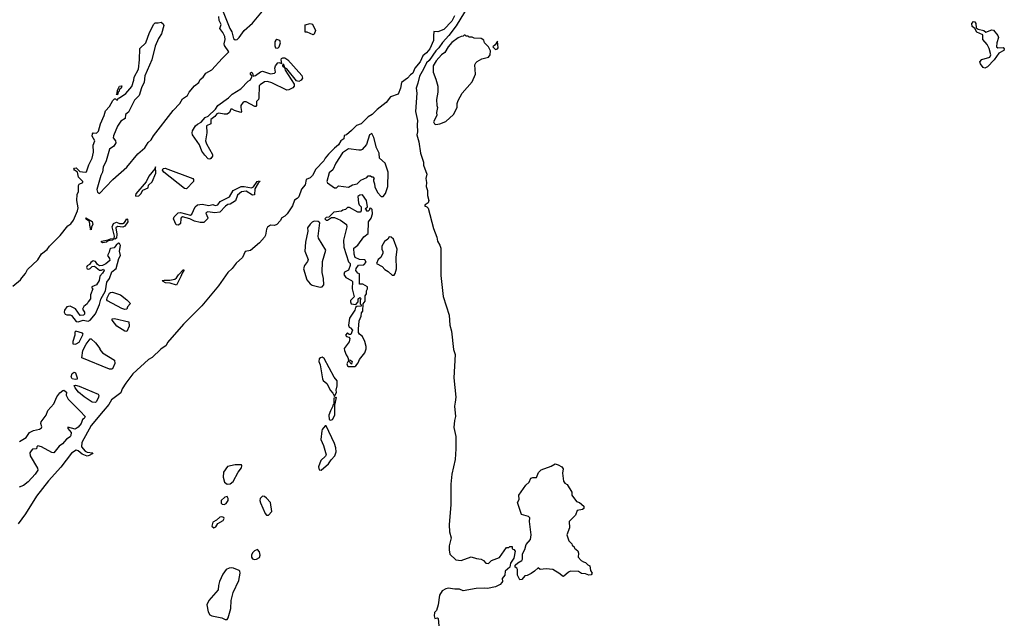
# Model space of a CAD drawing. Extents: x 1966327 to 2147849, y 395140 to 552178.
# Tile 56 of 256: x 2057368 to 2067088, y 421211 to 427152. Entities that reach past the tile are written whole.
import ezdxf

# ---------------------------------------------------------------- set-up
doc = ezdxf.new("R2010")
doc.units = 0

msp = doc.modelspace()

# ---------------------------------------------------------------- linework, layer by layer
at = {"layer": '0CON20XD'}
for points in [[(2061793.6, 427286.4), (2061677.3, 427092.7), (2061603.8, 426995), (2061542.9, 426927.1), (2061507.1, 426872.9), (2061476.3, 426843.7), (2061409.8, 426750.2), (2061384.6, 426725), (2061354.5, 426665), (2061313.8, 426595), (2061299.1, 426525), (2061281.5, 426475), (2061289.6, 426425), (2061274.3, 426245), (2061296.5, 426155), (2061291.1, 426115), (2061295.6, 426045), (2061287.1, 426015), (2061307.7, 425945), (2061325.3, 425835), (2061352.7, 425745), (2061354.4, 425714.4), (2061387.1, 425627.1), (2061377.5, 425585), (2061384.5, 425545), (2061381.1, 425505), (2061394.6, 425465), (2061394.2, 425415), (2061407.3, 425365), (2061401.9, 425345), (2061370, 425325), (2061364.2, 425315), (2061385.6, 425305.6), (2061399.3, 425289.3), (2061451.6, 425091.6), (2061486.2, 425005), (2061493.5, 424965), (2061516.2, 424926.2), (2061525.9, 424895), (2061526.2, 424626.2), (2061549.8, 424419.8), (2061606.4, 424235), (2061614.4, 424135), (2061630.5, 424075), (2061650.5, 423895), (2061665.6, 423844.4), (2061654.7, 423615), (2061673.2, 423425), (2061666.8, 423375), (2061661.6, 423335), (2061669.1, 423235), (2061659.3, 423195), (2061653.9, 423125), (2061672.8, 423035), (2061674.6, 422915), (2061667.6, 422807.6), (2061633.9, 422665), (2061623.1, 422565), (2061622.5, 422365), (2061606.7, 422165), (2061612, 422095), (2061626, 422035), (2061606, 421955), (2061606, 421915), (2061615, 421873.3), (2061675, 421817.5), (2061725, 421810), (2061825, 421846.2), (2061877.5, 421832.5), (2061925, 421823.3), (2061945, 421812.5), (2061970, 421785), (2061995, 421782.9), (2062025, 421810), (2062105, 421842.5), (2062175, 421940), (2062195, 421940), (2062205, 421950), (2062228.3, 421948.3), (2062230, 421925), (2062245, 421920), (2062257.5, 421905), (2062247.5, 421835), (2062212.5, 421785), (2062207.5, 421745), (2062160, 421705), (2062157.5, 421665), (2062130, 421635), (2062132.5, 421605), (2062127.5, 421595), (2062112.5, 421575), (2062065, 421550), (2061985, 421533.3), (2061955, 421537.5), (2061875, 421533.3), (2061745, 421511.2), (2061709.3, 421529.3), (2061662.3, 421527.7), (2061598.7, 421538.7), (2061575, 421532.7), (2061538.8, 421511.2), (2061511.2, 421468.8), (2061497.5, 421372.5), (2061481.1, 421318.9), (2061463.4, 421296.6), (2061458.4, 421265), (2061465, 421238.1), (2061493.9, 421243.9), (2061497.9, 421237.9), (2061507.1, 421165)], [(2057301.1, 424518.9), (2057376.2, 424583.8), (2057388.1, 424601.9), (2057426.4, 424645), (2057445.6, 424685), (2057548.9, 424781.1), (2057585, 424840), (2057637.9, 424882.1), (2057662.5, 424915), (2057768.3, 425021.7), (2057842, 425115), (2057872.5, 425135), (2057897.8, 425172.2), (2057937.9, 425265), (2057944.5, 425295), (2057931.2, 425365), (2057937, 425425), (2057948.9, 425455), (2057947.8, 425515), (2057955, 425527.5), (2057990.8, 425545), (2057993.1, 425555), (2057948.5, 425598.5), (2057937.6, 425647.6), (2057908.1, 425665), (2057903.8, 425675), (2057910, 425685), (2057925, 425689.6), (2057962.7, 425652.7), (2058015, 425645.9), (2058028.8, 425651.2), (2058050, 425720), (2058082.2, 425785), (2058096.6, 425843.4), (2058094.5, 425914.5), (2058109.6, 425955), (2058085, 426001.2), (2058085.6, 426024.4), (2058095, 426034.2), (2058125, 426030.6), (2058145, 426050.8), (2058165, 426123.3), (2058203.3, 426205), (2058216.6, 426253.4), (2058255, 426293.3), (2058287, 426353), (2058305, 426370), (2058315, 426370), (2058325, 426360), (2058338.3, 426361.7), (2058341.7, 426378.3), (2058355, 426380), (2058415, 426422.5), (2058475, 426493.3), (2058495.5, 426555), (2058498.1, 426585), (2058541.4, 426665), (2058552, 426755), (2058553.8, 426866.2), (2058613.8, 426925), (2058650, 427025), (2058691.7, 427108.3), (2058705, 427122.5), (2058735, 427120), (2058765, 427126.7), (2058785, 427110), (2058790, 427095), (2058767, 427013), (2058737.5, 426965), (2058705, 426890), (2058673.8, 426755), (2058602.7, 426597.3), (2058596, 426535), (2058570.4, 426479.6), (2058546.6, 426403.4), (2058501.8, 426358.2), (2058442.5, 426237.5), (2058413.3, 426215), (2058408.1, 426175), (2058365, 426149.4), (2058335, 426099.2), (2058294.4, 426005), (2058292.5, 425985), (2058314.4, 425954.4), (2058316.9, 425935), (2058297.6, 425902.4), (2058256, 425875), (2058221.4, 425758.6), (2058192, 425695), (2058186.2, 425645), (2058167.7, 425612.3), (2058129.7, 425475), (2058135, 425448.1), (2058155, 425437.1), (2058218.9, 425501.1), (2058286, 425575), (2058424.7, 425695.3), (2058535, 425825.8), (2058605, 425887.5), (2058635, 425940.8), (2058665.7, 425965), (2058690, 426005), (2058884, 426255), (2058947.5, 426325), (2058975, 426369.2), (2059025.5, 426404.5), (2059041.4, 426435), (2059095, 426497.5), (2059135, 426531.2), (2059149.9, 426560.1), (2059178.1, 426585), (2059205.1, 426624.9), (2059265, 426658.2), (2059368.3, 426768.3), (2059433.3, 426835), (2059388.7, 426898.7), (2059386.5, 426915), (2059395.4, 426955), (2059392.1, 426985), (2059375, 427025.3), (2059344.3, 427065), (2059358.2, 427105), (2059337.9, 427145), (2059334.8, 427185)], [(2061660.3, 427189.7), (2061635, 427136.2), (2061553.8, 427055), (2061495, 427033.1), (2061455, 427034), (2061452.9, 426992.9), (2061451.8, 426945), (2061416.7, 426865), (2061385, 426826.2), (2061348.8, 426795), (2061321.1, 426735), (2061267.2, 426672.8), (2061248.2, 426625), (2061225, 426608.6), (2061195, 426573.1), (2061136.9, 426533.1), (2061127.2, 426475), (2061102.7, 426417.3), (2061028.9, 426391.1), (2060987.3, 426335), (2060895.9, 426264.1), (2060847.3, 426215), (2060808.5, 426191.5), (2060738.9, 426125), (2060692.4, 426107.6), (2060645, 426057.1), (2060595, 426015.8), (2060572.3, 426007.7), (2060566.4, 425975), (2060537.3, 425955), (2060515, 425916.5), (2060475.2, 425884.8), (2060416.7, 425823.3), (2060383.1, 425785), (2060370.3, 425759.7), (2060292.4, 425677.6), (2060260, 425615), (2060235, 425590), (2060195, 425573.3), (2060185, 425520.6), (2060151.4, 425478.6), (2060125, 425404.2), (2060108.6, 425385), (2060080, 425370), (2060059.7, 425315), (2060007.1, 425235), (2059985, 425212.2), (2059954.3, 425195.7), (2059940.4, 425165), (2059905, 425129.1), (2059885, 425120), (2059845, 425123.5), (2059815, 425101.9), (2059803.5, 425085), (2059795.5, 425025), (2059785.3, 425004.7), (2059735, 424949.2), (2059646.7, 424873.3), (2059595, 424861.9), (2059566.5, 424805), (2059505, 424748.6), (2059464.6, 424695), (2059422.9, 424655), (2059331.8, 424525), (2059164.6, 424325), (2058983.9, 424146.1), (2058826.4, 423963.6), (2058815, 423933.6), (2058761.6, 423898.4), (2058676.9, 423815), (2058640.4, 423795), (2058486.3, 423653.7), (2058415, 423561.6), (2058380.2, 423505), (2058365, 423467.2), (2058272.9, 423397.1), (2058247.6, 423352.4), (2058192.8, 423285), (2058074.8, 423145.2), (2057980, 422975), (2057979.4, 422935), (2058015, 422892.3), (2058035, 422880), (2058090, 422875), (2058084.2, 422865), (2058055, 422847.1), (2058035, 422842.7), (2057985, 422860.3), (2057945, 422895.3), (2057925, 422900.9), (2057878.8, 422871.2), (2057775, 422734.4), (2057651.3, 422598.7), (2057535.5, 422445), (2057425, 422273.3), (2057353.5, 422175)], [(2059369.8, 427245), (2059441.7, 427065), (2059461.5, 427031.5), (2059479.4, 426965), (2059495, 426951.9), (2059514.3, 426955), (2059535, 426974.7), (2059584.4, 427045.6), (2059665, 427116.7), (2059782.1, 427255)], [(2060265, 427002.5), (2060205, 427029.2), (2060185, 427030), (2060185, 427100), (2060235, 427113.7), (2060258.1, 427108.1), (2060287.5, 427045), (2060275, 427010), (2060265, 427002.5)], [(2066895, 426674), (2066880.3, 426680.3), (2066851.2, 426715), (2066845, 426737.5), (2066865, 426758), (2066945, 426783.3), (2066956.1, 426806.1), (2066937.3, 426867.3), (2066917.7, 426907.7), (2066876.7, 426955), (2066874.1, 427004.1), (2066815, 427030), (2066795, 427064), (2066768.6, 427085), (2066765.7, 427115), (2066785, 427135.5), (2066795, 427131.4), (2066806, 427115), (2066810.2, 427070.2), (2066828.3, 427058.3), (2066885.4, 427045.4), (2066905, 427027.5), (2066965, 427052.5), (2066979.3, 427049.3), (2067022.5, 426995), (2067030, 426975), (2067012.5, 426925), (2067010, 426885), (2067023, 426873), (2067075, 426876.7), (2067087.5, 426865), (2067083, 426847), (2067035, 426822.5), (2066986.7, 426755), (2066920, 426685), (2066895, 426674)], [(2061475, 426117.5), (2061515, 426122.5), (2061575, 426147.5), (2061650, 426215), (2061687.5, 426285), (2061687.5, 426325), (2061697.5, 426355), (2061737.5, 426425), (2061835, 426540), (2061867, 426613), (2061862.5, 426705), (2061870, 426725), (2061885, 426740), (2061930, 426765), (2061996.4, 426783.6), (2062012.5, 426805), (2062016.7, 426845), (2061996.7, 426885), (2061956, 426925), (2061948.8, 426948.8), (2061925, 426966.7), (2061855, 426970), (2061835, 426980), (2061805, 426980), (2061795, 426990), (2061775, 426990), (2061765, 427000), (2061755, 427000), (2061745, 426990), (2061725, 426987.5), (2061695, 426972.5), (2061635, 426928), (2061597.5, 426885), (2061563.3, 426826.7), (2061532.2, 426805), (2061479.1, 426745), (2061451.1, 426695), (2061450, 426635), (2061477.1, 426565), (2061494.2, 426495), (2061496.2, 426435), (2061483.6, 426363.6), (2061486.2, 426306.2), (2061491.2, 426285), (2061484.2, 426235), (2061486.7, 426205), (2061453.3, 426145), (2061462.5, 426125), (2061475, 426117.5)], [(2059915, 426872.4), (2059929.8, 426885), (2059943.1, 426925), (2059936.9, 426946.9), (2059905, 426956.9), (2059895, 426951.5), (2059886, 426935), (2059887.6, 426895), (2059894.8, 426874.8), (2059915, 426872.4)], [(2062065, 426857.5), (2062085, 426863.3), (2062090, 426875), (2062085, 426940), (2062062.5, 426905), (2062037.5, 426885), (2062065, 426857.5)], [(2059245, 425776.2), (2059228.6, 425778.6), (2059195.7, 425815), (2059166, 425855), (2059142, 425915), (2059073.3, 426015), (2059069.6, 426035), (2059074.6, 426054.6), (2059105, 426102.5), (2059125, 426121.1), (2059160.6, 426139.4), (2059199.4, 426185), (2059229.2, 426200.8), (2059301.4, 426268.6), (2059325, 426304.2), (2059430.5, 426379.5), (2059465.6, 426415), (2059551.6, 426468.4), (2059625, 426543.6), (2059645, 426556.6), (2059664.3, 426594.3), (2059645.6, 426615), (2059645, 426628), (2059655, 426632.5), (2059666.7, 426625), (2059674.2, 426594.2), (2059695, 426601.1), (2059745, 426638.2), (2059765, 426643.6), (2059845, 426617.5), (2059885, 426622.5), (2059892.5, 426635), (2059886.2, 426675), (2059892.3, 426697.7), (2059915, 426726.2), (2059925, 426728.8), (2059955, 426720), (2059948.8, 426755), (2059952.5, 426767.5), (2059965, 426776.7), (2059985, 426774.2), (2060015, 426754.4), (2060152.2, 426602.2), (2060158.6, 426575), (2060145.1, 426555), (2060122, 426542), (2060099.7, 426549.7), (2060005, 426665.6), (2059987, 426677), (2059975.6, 426705), (2059965, 426712.5), (2059962.9, 426695), (2059981.2, 426681.2), (2059990, 426655), (2060076.8, 426516.8), (2060077.4, 426495), (2060065, 426477.6), (2060025, 426458.3), (2060005, 426457.2), (2059857.7, 426527.7), (2059815, 426540.4), (2059785, 426538.6), (2059740.9, 426509.1), (2059732.6, 426497.4), (2059729.5, 426380.5), (2059725, 426363.3), (2059706.1, 426343.9), (2059705.9, 426304.1), (2059700, 426295), (2059690, 426295), (2059605, 426342.5), (2059585, 426342.5), (2059573.6, 426336.4), (2059552.5, 426305), (2059550, 426285), (2059557.5, 426245), (2059550, 426235), (2059490, 426255), (2059465, 426267.5), (2059453, 426267), (2059440, 426235), (2059415, 426217.5), (2059385, 426217.5), (2059335, 426228.8), (2059315, 426223.3), (2059293.9, 426196.1), (2059255, 426167.5), (2059255.8, 426124.2), (2059213.8, 426105), (2059216.2, 426035), (2059203.8, 425955), (2059212.9, 425925), (2059271.5, 425821.5), (2059271.5, 425805), (2059255, 425782.7), (2059245, 425776.2)], [(2058335, 426410), (2058322.5, 426412.5), (2058330, 426425), (2058332.5, 426455), (2058353.6, 426496.4), (2058375, 426500), (2058370, 426475), (2058351.7, 426458.3), (2058350, 426445), (2058340, 426435), (2058335, 426410)], [(2060955, 425407.5), (2060980, 425435), (2061002, 425505), (2061007.1, 425645), (2060975, 425734), (2060920, 425785), (2060915, 425832.5), (2060889.2, 425885), (2060865, 425990), (2060845, 426027.5), (2060822.5, 426015), (2060791.2, 425918.8), (2060748.3, 425871.7), (2060735, 425863.3), (2060715, 425863.3), (2060615, 425876), (2060555, 425836.9), (2060490, 425735), (2060460, 425670), (2060421.7, 425638.3), (2060400, 425555), (2060405, 425540), (2060475, 425490), (2060495, 425490), (2060515, 425510), (2060615, 425497.5), (2060655, 425520), (2060698.3, 425531.7), (2060735, 425567.5), (2060795, 425592.5), (2060808.3, 425611.7), (2060831.7, 425611.7), (2060845, 425600), (2060855, 425600), (2060867.5, 425585), (2060860, 425575), (2060861.7, 425561.7), (2060871.7, 425531.7), (2060873, 425503), (2060900, 425445), (2060935, 425407.5), (2060955, 425407.5)], [(2058515, 425410), (2058545, 425412.5), (2058565, 425433.3), (2058582.2, 425467.8), (2058635, 425491.1), (2058641.3, 425518.7), (2058675, 425552.2), (2058710.7, 425635), (2058707.5, 425697.5), (2058700.7, 425679.3), (2058641.7, 425608.3), (2058617.8, 425552.2), (2058515, 425432.5), (2058510, 425415), (2058515, 425410)], [(2059015, 425482.5), (2058995, 425485.7), (2058791.2, 425645), (2058779.2, 425665), (2058785, 425681.2), (2058805, 425686.2), (2059075.7, 425585), (2059084.7, 425574.7), (2059082.8, 425555), (2059015, 425482.5)], [(2058935, 425122.7), (2058912.9, 425125), (2058885.7, 425185), (2058892, 425205), (2058933.3, 425245), (2058955, 425249.5), (2059055, 425222.5), (2059068.1, 425231.9), (2059100.4, 425305), (2059125, 425322.3), (2059168.9, 425328.9), (2059235, 425318), (2059275, 425327.8), (2059296.9, 425316.9), (2059325, 425322.2), (2059348.2, 425355), (2059438.4, 425401.6), (2059476.9, 425465), (2059555, 425505.8), (2059585, 425506.3), (2059657.9, 425492.1), (2059677.2, 425502.8), (2059711.4, 425555), (2059735, 425560), (2059737.5, 425555), (2059721.7, 425538.3), (2059689.4, 425480.6), (2059687.6, 425422.4), (2059665, 425420.4), (2059605, 425459.2), (2059558.1, 425451.9), (2059519.5, 425420.5), (2059497, 425363), (2059445, 425331.2), (2059424.1, 425325.9), (2059398.5, 425311.5), (2059345, 425250.6), (2059295, 425243.1), (2059226.1, 425253.9), (2059210.7, 425249.3), (2059207.1, 425242.9), (2059223.8, 425196.2), (2059221.8, 425185), (2059185, 425150), (2059148.9, 425148.9), (2059095, 425161.8), (2059046.8, 425186.8), (2058975.7, 425204.3), (2058963.3, 425196.7), (2058958.3, 425185), (2058955, 425140.6), (2058935, 425122.7)], [(2060675, 423727.5), (2060685, 423733.3), (2060708.8, 423765), (2060722.7, 423797.3), (2060775, 423862), (2060789.1, 423900.9), (2060789.2, 423925), (2060775.6, 423975), (2060752.3, 424022.3), (2060722.5, 424045), (2060713.6, 424063.6), (2060713.3, 424095), (2060720.8, 424179.2), (2060740, 424225), (2060743.6, 424256.4), (2060756.7, 424275), (2060757.5, 424345), (2060777, 424373), (2060780, 424425), (2060790, 424445), (2060790, 424475), (2060800, 424495), (2060800, 424515), (2060755, 424540), (2060721.7, 424541.7), (2060721.7, 424641.7), (2060705, 424650), (2060687.5, 424675), (2060690, 424695), (2060711.7, 424728.3), (2060765, 424730), (2060787, 424757), (2060775, 424780), (2060723, 424783), (2060680, 424805), (2060670, 424835), (2060667.5, 424895), (2060707.5, 424925), (2060765, 425007.5), (2060808.3, 425041.7), (2060810, 425155), (2060836.7, 425193.3), (2060850, 425235), (2060847, 425277), (2060835, 425290), (2060821.7, 425288.3), (2060820, 425275), (2060808.3, 425261.7), (2060795, 425260), (2060790, 425265), (2060790, 425275), (2060780, 425285), (2060800, 425305), (2060792.5, 425365), (2060751.7, 425421.7), (2060725, 425420), (2060707.5, 425405), (2060712.5, 425345), (2060720, 425325), (2060740, 425305), (2060740, 425265), (2060728.3, 425251.7), (2060705, 425250), (2060625, 425297.5), (2060605, 425297.5), (2060585, 425277.5), (2060558.3, 425271.7), (2060545, 425260), (2060468.3, 425251.7), (2060418.3, 425201.7), (2060395, 425200), (2060380, 425185), (2060393, 425173), (2060405, 425172.5), (2060445, 425200), (2060477, 425197), (2060533.6, 425173.6), (2060595, 425130), (2060596.7, 425105), (2060564, 424975), (2060568.8, 424905), (2060615, 424760), (2060630, 424745), (2060630, 424725), (2060613, 424677), (2060575, 424657.5), (2060567.5, 424635), (2060587.5, 424605), (2060645, 424577.5), (2060652.5, 424565), (2060651.2, 424495), (2060670, 424415), (2060635, 424380), (2060632.5, 424365), (2060640, 424345), (2060685, 424340), (2060710, 424365), (2060710, 424395), (2060725, 424410), (2060740, 424395), (2060730, 424385), (2060730, 424345), (2060740, 424335), (2060738.3, 424321.7), (2060695, 424320), (2060681.7, 424308.3), (2060677, 424283), (2060623.8, 424205), (2060612.5, 424135), (2060620, 424115), (2060635, 424110), (2060652.5, 424085), (2060638.3, 424041.7), (2060621.7, 424041.7), (2060605, 424060), (2060583.3, 424035), (2060595, 424022.5), (2060618.3, 424018.3), (2060627.5, 424005), (2060620.7, 423969.3), (2060572.5, 423905), (2060573.3, 423885), (2060590.8, 423840.8), (2060607.5, 423815), (2060612.5, 423792.5), (2060635, 423790), (2060650, 423775), (2060645, 423750), (2060618.3, 423778.3), (2060611.7, 423778.3), (2060597.5, 423755), (2060602.5, 423735), (2060615, 423727.5), (2060675, 423727.5)], [(2058075, 425077.5), (2058064.5, 425085), (2058070, 425095), (2058065, 425100), (2058058.6, 425158.6), (2058025, 425180.8), (2058020, 425195), (2058085, 425159.2), (2058089.3, 425130.7), (2058077.5, 425105), (2058075, 425077.5)], [(2058188.6, 424948.6), (2058177.1, 424955), (2058174.7, 424965.3), (2058242.4, 424977.6), (2058265, 424987.5), (2058300, 424990), (2058305.3, 425015.3), (2058281.2, 425105), (2058295, 425140.8), (2058325, 425153.2), (2058355, 425138.3), (2058385, 425138.8), (2058401.9, 425148.1), (2058425, 425184.3), (2058430.9, 425180.9), (2058435.2, 425155), (2058405, 425113.4), (2058384.8, 425104.8), (2058335, 425110), (2058315.9, 425095), (2058326.3, 425033.7), (2058325, 424994.1), (2058306, 424986), (2058300, 424990), (2058283.8, 424975), (2058241.4, 424968.6), (2058225, 424954.3), (2058188.6, 424948.6)], [(2060335, 424510), (2060355, 424513.8), (2060370, 424535), (2060366.2, 424595), (2060352.9, 424655), (2060356.1, 424763.9), (2060388.6, 424875), (2060318.8, 424995), (2060313.3, 425015), (2060330, 425145), (2060315, 425160), (2060275, 425162.5), (2060255, 425152.5), (2060235, 425132.5), (2060210, 425095), (2060211.2, 425065), (2060190, 424955), (2060183.3, 424865), (2060216.7, 424785), (2060210, 424765), (2060178, 424725), (2060170.5, 424690.5), (2060203.2, 424583.2), (2060235, 424543.3), (2060255, 424531.2), (2060335, 424510)], [(2057945, 424168.2), (2057995, 424184.6), (2058045, 424174.6), (2058065, 424184.5), (2058115, 424248), (2058155, 424340.8), (2058169.1, 424390.9), (2058215, 424475.5), (2058228.8, 424561.2), (2058253.9, 424595), (2058279.2, 424660.8), (2058320, 424695), (2058346, 424795), (2058362, 424825), (2058354.4, 424865), (2058361.9, 424921.9), (2058355, 424943.1), (2058345, 424944.6), (2058319.2, 424925), (2058300.9, 424899.1), (2058265, 424894), (2058257.5, 424885), (2058252.5, 424855), (2058234.4, 424825), (2058256.2, 424795), (2058257.5, 424775), (2058219.4, 424740.6), (2058186.7, 424723.3), (2058155, 424722.9), (2058136, 424735), (2058115, 424763.8), (2058095, 424769.4), (2058070, 424755), (2058056.2, 424733.8), (2058035, 424722), (2058028.1, 424705), (2058033.1, 424693.1), (2058050.8, 424689.2), (2058065, 424694), (2058085, 424713.3), (2058105, 424718.8), (2058155, 424678.8), (2058175, 424680), (2058195, 424690), (2058202.5, 424675), (2058185, 424648.8), (2058159.3, 424620.7), (2058152, 424575), (2058126.9, 424535), (2058080, 424515), (2058080, 424505), (2058090, 424495), (2058065.6, 424435), (2058068.7, 424395), (2058042.6, 424367.4), (2058033.4, 424346.6), (2058001.5, 424318.5), (2057988.9, 424295), (2058008, 424265), (2058007.7, 424245), (2057999.4, 424235), (2057965, 424230), (2057917.8, 424297.8), (2057865, 424324.6), (2057835, 424315.5), (2057810.4, 424285), (2057808.8, 424265), (2057818.1, 424245), (2057835, 424236.4), (2057865, 424236.6), (2057880.4, 424230.4), (2057925, 424170.8), (2057945, 424168.2)], [(2061045, 424627.5), (2061065, 424630), (2061076.2, 424645), (2061087, 424693), (2061083.4, 424803.4), (2061092.7, 424885), (2061058.1, 424985), (2061035, 425004.3), (2061015, 425008.8), (2061001.2, 424985), (2060968.8, 424961.2), (2060942.5, 424915), (2060943.8, 424885), (2060953.6, 424863.6), (2060951.2, 424845), (2060932.5, 424805), (2060907.5, 424785), (2060890, 424745), (2060946.1, 424716.1), (2060973.6, 424683.6), (2061005, 424666.7), (2061045, 424627.5)], [(2058915, 424531.5), (2058855, 424549.5), (2058807.5, 424555), (2058783.8, 424565), (2058776.2, 424575), (2058795, 424581.4), (2058851.1, 424581.1), (2058899.9, 424590.1), (2058917.2, 424602.8), (2058935, 424632.1), (2058986.2, 424686.2), (2058986.9, 424675), (2058970.6, 424649.4), (2058959.7, 424615), (2058915, 424531.5)], [(2058405, 424290.8), (2058375, 424301.1), (2058235.5, 424375), (2058230, 424385), (2058232.5, 424405), (2058255, 424450), (2058265, 424458.5), (2058285, 424460), (2058363.3, 424435), (2058426.2, 424385), (2058456.7, 424355), (2058457.5, 424345), (2058432.5, 424315), (2058425, 424292.5), (2058405, 424290.8)], [(2058425, 424073.1), (2058404.6, 424074.6), (2058327.5, 424125), (2058280, 424185), (2058281.7, 424198.3), (2058305, 424202.5), (2058445, 424167.5), (2058450, 424125), (2058425, 424073.1)], [(2057915, 423947.5), (2057925, 423952.5), (2057955, 423968.8), (2057995.3, 424045), (2057988.8, 424055), (2057923.8, 424076.2), (2057913.6, 424066.4), (2057913.3, 424035), (2057893.3, 423975), (2057892.5, 423952.5), (2057915, 423947.5)], [(2058275, 423699.5), (2058255, 423701.4), (2057982.3, 423812.3), (2057992.2, 423885), (2058025, 423946.9), (2058065, 424000), (2058075, 424000), (2058115, 423960), (2058160, 423905), (2058160, 423895), (2058185, 423862.5), (2058305, 423790), (2058306.7, 423756.7), (2058285, 423704.6), (2058275, 423699.5)], [(2060475, 423430), (2060496.7, 423475), (2060492.5, 423495), (2060502.5, 423535), (2060503.3, 423585), (2060472.5, 423622.5), (2060375, 423806.2), (2060355, 423818.8), (2060336.1, 423813.9), (2060325, 423802.5), (2060320, 423775), (2060334.4, 423745), (2060357.5, 423605), (2060365, 423590), (2060398.8, 423558.8), (2060435, 423490), (2060460, 423465), (2060475, 423430)], [(2057915, 423600), (2057885, 423606), (2057875.6, 423625), (2057885, 423659.2), (2057905, 423670), (2057920, 423665), (2057936.7, 423615), (2057935, 423603.3), (2057915, 423600)], [(2057365, 422986.4), (2057432.8, 423027.2), (2057465, 423075.5), (2057505, 423096), (2057565, 423106.7), (2057585, 423120), (2057587.1, 423132.9), (2057576.9, 423165), (2057580.8, 423179.2), (2057631, 423245), (2057645.9, 423294.1), (2057705, 423358.5), (2057735, 423428.6), (2057765, 423467.5), (2057795, 423491.2), (2057805, 423492.5), (2057830, 423475), (2057826.7, 423445), (2057846.2, 423405), (2057966.2, 423285), (2058014.3, 423235), (2058005.3, 423215), (2057987.9, 423202.1), (2057975.5, 423165), (2057945, 423126.7), (2057915, 423107.8), (2057842.2, 423127.8), (2057843.8, 423115), (2057875.8, 423075.8), (2057873.8, 423045), (2057865, 423031), (2057830.8, 423009.2), (2057790.8, 422965), (2057758.5, 422941.5), (2057705.2, 422875), (2057685, 422878), (2057585, 422933.1), (2057546.4, 422943.6), (2057536.7, 422935), (2057532.5, 422915), (2057495, 422910), (2057480, 422895), (2057468.8, 422875), (2057470.6, 422845), (2057545, 422724.4), (2057548.4, 422705), (2057520.9, 422665), (2057450.5, 422589.5), (2057405, 422550.6), (2057363.6, 422536.4)], [(2058115, 423372.7), (2058084.4, 423375), (2058006.2, 423426.2), (2057948, 423475), (2057916.2, 423515), (2057905, 423540), (2057917.5, 423542.5), (2057955, 423533.1), (2058144, 423454), (2058149.9, 423439.9), (2058147.2, 423425), (2058125, 423380.8), (2058115, 423372.7)], [(2060435, 423197.5), (2060455, 423202.5), (2060478, 423245), (2060477.5, 423345), (2060495, 423420), (2060470, 423415), (2060470, 423355), (2060460, 423345), (2060460, 423335), (2060435, 423290), (2060421.2, 423245), (2060423.6, 423203.6), (2060435, 423197.5)], [(2060345, 422703.3), (2060418, 422765), (2060444.2, 422805.8), (2060479.2, 422845), (2060492.9, 422885), (2060489.1, 422925), (2060475.9, 422965.9), (2060395, 423140), (2060385, 423140), (2060354.2, 423105.8), (2060349.3, 423090.7), (2060342, 423005), (2060367.3, 422947.3), (2060393.3, 422855), (2060387.7, 422842.3), (2060341.2, 422798.8), (2060316.7, 422735), (2060325, 422707.5), (2060345, 422703.3)], [(2059415, 422566.7), (2059445, 422570), (2059475, 422592.5), (2059523.3, 422685), (2059556.7, 422725), (2059562.5, 422745), (2059556.1, 422756.1), (2059495, 422756.2), (2059420.6, 422739.4), (2059379.2, 422685), (2059375.8, 422635), (2059391.2, 422585), (2059415, 422566.7)], [(2062305, 421620), (2062283.3, 421665), (2062283, 421723), (2062276.4, 421736.4), (2062260, 421745), (2062260, 421765), (2062285, 421787.5), (2062325, 421810), (2062332.5, 421825), (2062333, 421877), (2062355, 421920), (2062369.3, 421970.7), (2062411.7, 422018.3), (2062415.9, 422064.1), (2062401.2, 422195), (2062402.5, 422232.5), (2062390, 422245), (2062321.2, 422265), (2062281.2, 422385), (2062297.5, 422415), (2062295, 422457.5), (2062365, 422556.2), (2062396.1, 422583.9), (2062412.5, 422625), (2062435, 422631.2), (2062470, 422630), (2062488.8, 422681.2), (2062515, 422705.7), (2062615, 422744), (2062655, 422765.8), (2062685, 422757.5), (2062720, 422735), (2062733.3, 422715), (2062726.7, 422675), (2062737.5, 422595), (2062750, 422575), (2062773, 422563), (2062817, 422487), (2062817.5, 422455), (2062863.3, 422395), (2062895, 422382.5), (2062936.7, 422346.7), (2062938, 422325), (2062924.5, 422315.5), (2062872.5, 422305), (2062855, 422260), (2062793, 422197), (2062796.7, 422135), (2062767.5, 422065), (2062790, 422005), (2062820, 421975), (2062821.7, 421961.7), (2062840, 421945), (2062843.6, 421933.6), (2062876.7, 421906.7), (2062884.2, 421885), (2062882.5, 421845), (2062912, 421812), (2062935, 421796.7), (2062955, 421792.5), (2062975, 421770), (2062995, 421760), (2063003, 421713), (2063020, 421685), (2063009.3, 421670.7), (2062985, 421667.5), (2062955, 421680), (2062915, 421682.5), (2062885, 421702.5), (2062805, 421707.5), (2062785, 421697.5), (2062735, 421653.8), (2062725, 421656.7), (2062701.2, 421681.2), (2062632.3, 421722.3), (2062565, 421730), (2062505, 421722.5), (2062485, 421740), (2062450, 421705), (2062417, 421683), (2062377, 421663), (2062355, 421660), (2062325, 421622.5), (2062305, 421620)], [(2059385, 422363.8), (2059407.5, 422375), (2059425.9, 422404.1), (2059427.5, 422425), (2059415, 422442.5), (2059391.7, 422438.3), (2059356.7, 422405), (2059356.4, 422376.4), (2059366.4, 422366.4), (2059385, 422363.8)], [(2059825, 422260), (2059856.2, 422295), (2059843.9, 422383.9), (2059805, 422426.7), (2059785, 422442.5), (2059765, 422447.5), (2059743.3, 422425), (2059740, 422405), (2059745, 422380), (2059790, 422275), (2059805, 422260), (2059825, 422260)], [(2059285, 422133.3), (2059305, 422143.3), (2059323.6, 422176.4), (2059376.7, 422205), (2059386.7, 422225), (2059382.5, 422235), (2059365, 422241.2), (2059345, 422238.8), (2059310.7, 422209.3), (2059275, 422188.8), (2059265, 422150), (2059285, 422133.3)], [(2059685, 421820), (2059705, 421823.3), (2059735, 421842.5), (2059742.5, 421865), (2059736.7, 421896.7), (2059715, 421920), (2059685, 421907.5), (2059665, 421887.5), (2059656.7, 421865), (2059657.5, 421845), (2059667, 421827), (2059685, 421820)], [(2059395, 421228), (2059415, 421230), (2059426.2, 421245), (2059453, 421337), (2059455.8, 421415), (2059476, 421495), (2059531.2, 421615), (2059543.3, 421685), (2059542.5, 421705), (2059533.6, 421713.6), (2059480, 421735), (2059455, 421738.8), (2059435, 421736.2), (2059407.7, 421722.3), (2059374.2, 421675), (2059342, 421605), (2059330.8, 421565), (2059327.9, 421522.1), (2059236, 421415), (2059215.9, 421374.1), (2059228, 421305), (2059245.9, 421275.9), (2059265, 421263.8), (2059365, 421245.7), (2059395, 421228)]]:
    msp.add_lwpolyline(points, dxfattribs=at)

doc.saveas('drawing.dxf')
